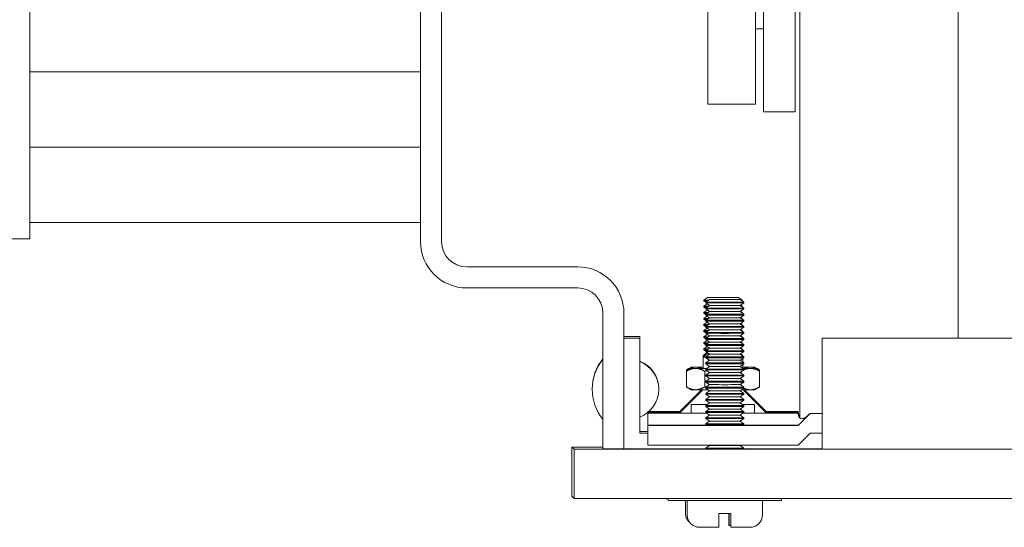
# Model space of a CAD drawing. Header units: inches. Extents: x 1 to 669, y 0 to 417.
# Tile 7 of 256: x 53.29 to 58.18, y 247.87 to 250.39. Entities that reach past the tile are written whole.
import ezdxf

# ---------------------------------------------------------------- set-up
doc = ezdxf.new("R2010")
doc.units = ezdxf.units.IN
doc.header["$LTSCALE"] = 12
doc.header["$MEASUREMENT"] = 0
doc.layers.add('X', color=1, linetype='CONTINUOUS')

msp = doc.modelspace()

# ---------------------------------------------------------------- linework, layer by layer
at = {"layer": 'X', "lineweight": 0}
for p, q in [((57.16196, 254.58501), (57.16196, 248.41399)), ((57.94936, 248.81087), (57.94936, 254.11924)), ((55.27734, 253.73134), (55.27734, 249.29054)), ((55.38194, 253.73134), (55.38194, 249.29054)), ((53.33534, 249.49244), (53.33534, 253.52944)), ((56.70527, 250.99702), (56.70527, 249.97465)), ((56.94149, 249.97465), (56.94149, 250.99702)), ((56.98086, 250.85804), (56.98086, 249.93648)), ((57.13834, 250.85804), (57.13834, 249.93648)), ((56.94149, 250.34833), (56.98086, 250.34833)), ((55.27734, 250.13594), (53.33534, 250.13594)), ((56.70527, 249.97465), (56.94149, 249.97465)), ((56.98086, 249.93648), (57.13834, 249.93648)), ((55.27734, 249.76094), (53.33534, 249.76094)), ((53.33534, 249.30494), (53.33534, 249.49244)), ((55.27734, 249.38594), (53.33534, 249.38594)), ((53.33534, 249.30494), (53.20234, 249.30494)), ((55.50694, 249.16554), (56.05834, 249.16554)), ((55.50694, 249.06094), (56.05834, 249.06094)), ((56.70367, 249.01315), (56.68507, 249.00013)), ((56.68507, 249.00013), (56.68507, 248.9959)), ((56.69425, 248.98947), (56.68507, 248.9959)), ((56.71285, 249.00397), (56.69425, 248.99095)), ((56.85647, 249.01315), (56.87507, 249.00013)), ((56.86565, 249.00397), (56.88425, 248.99095)), ((56.87507, 249.00013), (56.87507, 248.99737)), ((56.7017, 248.9815), (56.68507, 248.96985)), ((56.68507, 248.96985), (56.68507, 248.96562)), ((56.69425, 248.9592), (56.68507, 248.96562)), ((56.7017, 248.95122), (56.68507, 248.93958)), ((56.69425, 248.99095), (56.69425, 248.98672)), ((56.71285, 248.9737), (56.69425, 248.98672)), ((56.71285, 248.9737), (56.69425, 248.96067)), ((56.69425, 248.96067), (56.69425, 248.95644)), ((56.71285, 248.94342), (56.69425, 248.95644)), ((56.86565, 248.9737), (56.88425, 248.98672)), ((56.86565, 248.9737), (56.88425, 248.96067)), ((56.86565, 248.94342), (56.88425, 248.95644)), ((56.86761, 248.97507), (56.87507, 248.96985)), ((56.87507, 248.96985), (56.87507, 248.9671)), ((56.88425, 248.99095), (56.88425, 248.98672)), ((56.88425, 248.96067), (56.88425, 248.95644)), ((56.18334, 248.93594), (56.18334, 248.26094)), ((56.28794, 248.93594), (56.28794, 248.812)), ((56.68507, 248.93958), (56.68507, 248.93535)), ((56.69425, 248.92892), (56.68507, 248.93535)), ((56.7017, 248.92095), (56.68507, 248.9093)), ((56.68507, 248.9093), (56.68507, 248.90507)), ((56.69425, 248.89865), (56.68507, 248.90507)), ((56.71285, 248.94342), (56.69425, 248.9304)), ((56.69425, 248.9304), (56.69425, 248.92617)), ((56.71285, 248.91315), (56.69425, 248.92617)), ((56.71285, 248.91315), (56.69425, 248.90012)), ((56.69425, 248.90012), (56.69425, 248.89589)), ((56.86565, 248.94342), (56.88425, 248.9304)), ((56.86565, 248.91315), (56.88425, 248.92617)), ((56.86565, 248.91315), (56.88425, 248.90012)), ((56.86761, 248.9448), (56.87507, 248.93958)), ((56.86761, 248.91452), (56.87507, 248.9093)), ((56.87507, 248.93958), (56.87507, 248.93682)), ((56.87507, 248.9093), (56.87507, 248.90655)), ((56.88425, 248.9304), (56.88425, 248.92617)), ((56.88425, 248.90012), (56.88425, 248.89589)), ((56.7017, 248.89067), (56.68507, 248.87903)), ((56.68507, 248.87903), (56.68507, 248.8748)), ((56.69425, 248.86837), (56.68507, 248.8748)), ((56.7017, 248.8604), (56.68507, 248.84875)), ((56.68507, 248.84875), (56.68507, 248.84452)), ((56.71285, 248.88287), (56.69425, 248.89589)), ((56.71285, 248.88287), (56.69425, 248.86985)), ((56.69425, 248.86985), (56.69425, 248.86562)), ((56.71285, 248.8526), (56.69425, 248.86562)), ((56.71285, 248.8526), (56.69425, 248.83957)), ((56.86565, 248.88287), (56.88425, 248.89589)), ((56.86565, 248.88287), (56.88425, 248.86985)), ((56.86565, 248.8526), (56.88425, 248.86562)), ((56.86565, 248.8526), (56.88425, 248.83957)), ((56.86761, 248.88425), (56.87507, 248.87903)), ((56.86761, 248.85397), (56.87507, 248.84875)), ((56.87507, 248.87903), (56.87507, 248.87627)), ((56.87507, 248.84875), (56.87507, 248.846)), ((56.88425, 248.86985), (56.88425, 248.86562)), ((56.28794, 248.81997), (56.36668, 248.81997)), ((56.28794, 248.81163), (56.28794, 248.812)), ((56.28794, 248.81163), (56.36668, 248.81163)), ((56.28794, 248.26045), (56.28794, 248.81163)), ((56.36668, 248.81163), (56.36668, 248.81997)), ((56.36668, 248.81163), (56.36668, 248.33919)), ((56.69425, 248.8381), (56.68507, 248.84452)), ((56.7017, 248.83012), (56.68507, 248.81848)), ((56.68507, 248.81848), (56.68507, 248.81425)), ((56.69425, 248.80782), (56.68507, 248.81425)), ((56.7017, 248.79985), (56.68507, 248.7882)), ((56.69425, 248.83957), (56.69425, 248.83534)), ((56.71285, 248.82232), (56.69425, 248.83534)), ((56.71285, 248.82232), (56.69425, 248.8093)), ((56.69425, 248.8093), (56.69425, 248.80507)), ((56.71285, 248.79205), (56.69425, 248.80507)), ((56.86565, 248.82232), (56.88425, 248.83534)), ((56.86565, 248.82232), (56.88425, 248.8093)), ((56.86565, 248.79205), (56.88425, 248.80507)), ((56.86761, 248.8237), (56.87507, 248.81848)), ((56.87507, 248.81848), (56.87507, 248.81572)), ((56.88425, 248.83957), (56.88425, 248.83534)), ((56.88425, 248.8093), (56.88425, 248.80507)), ((57.2722, 248.8108), (57.2722, 248.81087)), ((60.75764, 248.81087), (57.2722, 248.81087)), ((57.2722, 248.25962), (57.2722, 248.8108)), ((60.75764, 248.80966), (57.2722, 248.8108)), ((56.68507, 248.7882), (56.68507, 248.78397)), ((56.69425, 248.77755), (56.68507, 248.78397)), ((56.7017, 248.76957), (56.68507, 248.75793)), ((56.68507, 248.75793), (56.68507, 248.7537)), ((56.69425, 248.74727), (56.68507, 248.7537)), ((56.71285, 248.79205), (56.69425, 248.77902)), ((56.69425, 248.77902), (56.69425, 248.77479)), ((56.71285, 248.76177), (56.69425, 248.77479)), ((56.71285, 248.76177), (56.69425, 248.74875)), ((56.86565, 248.79205), (56.88425, 248.77902)), ((56.86565, 248.76177), (56.88425, 248.77479)), ((56.86565, 248.76177), (56.88425, 248.74875)), ((56.86761, 248.79342), (56.87507, 248.7882)), ((56.86761, 248.76315), (56.87507, 248.75793)), ((56.87507, 248.7882), (56.87507, 248.78545)), ((56.87507, 248.75793), (56.87507, 248.75517)), ((56.88425, 248.77902), (56.88425, 248.77479)), ((56.69916, 248.74018), (56.68164, 248.72266)), ((56.69916, 248.73394), (56.68164, 248.71642)), ((56.68164, 248.72266), (56.68164, 248.71642)), ((56.68164, 248.71642), (56.68164, 248.6611)), ((56.6903, 248.73131), (56.68507, 248.72765)), ((56.68507, 248.72765), (56.68507, 248.72608)), ((56.69425, 248.74875), (56.69425, 248.74452)), ((56.71285, 248.7315), (56.69425, 248.74452)), ((56.71285, 248.7315), (56.69425, 248.71847)), ((56.69425, 248.71847), (56.69425, 248.71424)), ((56.71285, 248.70122), (56.69425, 248.71424)), ((56.71285, 248.70122), (56.69425, 248.6882)), ((56.86565, 248.7315), (56.88425, 248.74452)), ((56.86565, 248.7315), (56.88425, 248.71847)), ((56.86565, 248.70122), (56.88425, 248.71424)), ((56.86565, 248.70122), (56.88425, 248.6882)), ((56.86801, 248.73315), (56.87849, 248.72266)), ((56.86984, 248.73131), (56.87507, 248.72765)), ((56.87507, 248.72765), (56.87507, 248.72608)), ((56.87849, 248.72266), (56.87849, 248.7225)), ((56.87849, 248.71022), (56.87849, 248.69223)), ((56.88425, 248.74875), (56.88425, 248.74452)), ((56.88425, 248.71847), (56.88425, 248.71424)), ((56.59823, 248.64704), (56.59823, 248.65328)), ((56.62259, 248.66734), (56.59838, 248.65337)), ((56.62259, 248.6611), (56.59838, 248.64712)), ((56.69425, 248.6882), (56.69425, 248.68397)), ((56.71285, 248.67095), (56.69425, 248.68397)), ((56.71285, 248.67095), (56.69425, 248.65792)), ((56.69425, 248.65792), (56.69425, 248.65369)), ((56.71285, 248.64067), (56.69425, 248.65369)), ((56.86565, 248.67095), (56.88425, 248.68397)), ((56.86565, 248.67095), (56.88425, 248.65792)), ((56.86565, 248.64067), (56.88425, 248.65369)), ((56.87849, 248.67994), (56.87849, 248.66195)), ((56.88425, 248.6882), (56.88425, 248.68397)), ((56.88425, 248.65792), (56.88425, 248.65369)), ((56.93755, 248.66734), (56.96176, 248.65337)), ((56.93755, 248.6611), (56.96176, 248.64712)), ((56.96191, 248.64704), (56.96191, 248.65328)), ((56.59823, 248.56887), (56.59823, 248.64704)), ((56.68915, 248.56874), (56.68915, 248.64691)), ((56.71285, 248.64067), (56.69425, 248.62765)), ((56.69425, 248.62765), (56.69425, 248.62342)), ((56.71285, 248.6104), (56.69425, 248.62342)), ((56.71285, 248.6104), (56.69425, 248.59737)), ((56.86565, 248.64067), (56.88425, 248.62765)), ((56.86565, 248.6104), (56.88425, 248.62342)), ((56.86565, 248.6104), (56.88425, 248.59737)), ((56.87099, 248.63693), (56.87099, 248.64441)), ((56.87099, 248.60666), (56.87099, 248.61414)), ((56.88425, 248.62765), (56.88425, 248.62342)), ((56.96191, 248.56887), (56.96191, 248.64704)), ((56.67334, 248.55471), (56.56353, 248.4449)), ((56.67957, 248.5547), (56.56353, 248.43866)), ((56.62259, 248.5548), (56.59838, 248.56878)), ((56.69425, 248.59737), (56.69425, 248.59314)), ((56.71285, 248.58012), (56.69425, 248.59314)), ((56.71285, 248.58012), (56.69425, 248.5671)), ((56.69425, 248.5671), (56.69425, 248.56287)), ((56.71285, 248.54985), (56.69425, 248.56287)), ((56.86565, 248.58012), (56.88425, 248.59314)), ((56.86565, 248.58012), (56.88425, 248.5671)), ((56.86565, 248.54985), (56.88425, 248.56287)), ((56.87099, 248.57638), (56.87099, 248.58386)), ((56.88056, 248.5547), (56.9966, 248.43866)), ((56.88425, 248.59737), (56.88425, 248.59314)), ((56.88425, 248.5671), (56.88425, 248.56287)), ((56.8868, 248.55471), (56.9966, 248.4449)), ((56.93755, 248.5548), (56.96176, 248.56878)), ((56.71285, 248.54985), (56.69425, 248.53682)), ((56.69425, 248.53682), (56.69425, 248.53259)), ((56.71285, 248.51957), (56.69425, 248.53259)), ((56.71285, 248.51957), (56.69425, 248.50655)), ((56.69425, 248.50655), (56.69425, 248.50232)), ((56.86565, 248.54985), (56.88425, 248.53682)), ((56.86565, 248.51957), (56.88425, 248.53259)), ((56.86565, 248.51957), (56.88425, 248.50655)), ((56.88425, 248.53682), (56.88425, 248.53259)), ((56.88425, 248.50655), (56.88425, 248.50232)), ((56.62259, 248.48125), (56.62259, 248.43794)), ((56.71285, 248.4893), (56.69425, 248.50232)), ((56.71285, 248.4893), (56.69425, 248.47627)), ((56.69425, 248.47627), (56.69425, 248.47204)), ((56.71285, 248.45902), (56.69425, 248.47204)), ((56.71285, 248.45902), (56.69425, 248.446)), ((56.86565, 248.4893), (56.88425, 248.50232)), ((56.86565, 248.4893), (56.88425, 248.47627)), ((56.86565, 248.45902), (56.88425, 248.47204)), ((56.86565, 248.45902), (56.88425, 248.446)), ((56.88425, 248.47627), (56.88425, 248.47204)), ((56.93755, 248.48125), (56.93755, 248.43794)), ((56.40605, 248.44194), (56.40605, 248.43961)), ((56.40605, 248.43756), (56.40605, 248.43961)), ((56.40605, 248.43756), (56.70026, 248.43756)), ((56.40605, 248.37846), (56.40605, 248.43756)), ((56.41089, 248.446), (56.56463, 248.446)), ((56.56876, 248.44388), (56.48479, 248.44388)), ((56.56455, 248.43968), (56.48479, 248.43968)), ((56.69425, 248.446), (56.69425, 248.44177)), ((56.71285, 248.42875), (56.69425, 248.44177)), ((56.71285, 248.42875), (56.69425, 248.41572)), ((56.69425, 248.41572), (56.69425, 248.41149)), ((56.71285, 248.39847), (56.69425, 248.41149)), ((56.86565, 248.42875), (56.88425, 248.44177)), ((56.86565, 248.42875), (56.88425, 248.41572)), ((56.86565, 248.39847), (56.88425, 248.41149)), ((56.87824, 248.43756), (57.15409, 248.43756)), ((56.88425, 248.446), (56.88425, 248.44177)), ((56.88425, 248.41572), (56.88425, 248.41149)), ((57.07535, 248.44388), (56.99138, 248.44388)), ((56.9955, 248.446), (57.15409, 248.446)), ((57.07535, 248.43968), (56.99559, 248.43968)), ((57.15409, 248.446), (57.15409, 248.44395)), ((57.15409, 248.43961), (57.15409, 248.44395)), ((57.15409, 248.43961), (57.15409, 248.43756)), ((57.21314, 248.43689), (57.15409, 248.37783)), ((57.21314, 248.43751), (57.2722, 248.43751)), ((57.21314, 248.43689), (57.21314, 248.43751)), ((57.2722, 248.43689), (57.21314, 248.43689)), ((56.40605, 248.37846), (56.69819, 248.37846)), ((56.40605, 248.3779), (56.40605, 248.37846)), ((56.40605, 248.3779), (56.40605, 248.27947)), ((56.48479, 248.37783), (57.15409, 248.37783)), ((56.6984, 248.37831), (56.67304, 248.3783)), ((56.71285, 248.39847), (56.69425, 248.38545)), ((56.69425, 248.38545), (56.69425, 248.38122)), ((56.69888, 248.37798), (56.69425, 248.38122)), ((56.86565, 248.39847), (56.88425, 248.38545)), ((56.87963, 248.37798), (56.88425, 248.38122)), ((56.8803, 248.37846), (57.09841, 248.37846)), ((56.88425, 248.38545), (56.88425, 248.38122)), ((56.9683, 248.37806), (57.07445, 248.37821)), ((57.15409, 248.37783), (57.15409, 248.37841)), ((56.36668, 248.34753), (56.40605, 248.34753)), ((56.36668, 248.33919), (56.40605, 248.33919)), ((57.21314, 248.33846), (57.15409, 248.27941)), ((57.2722, 248.33846), (57.21314, 248.33846)), ((56.02944, 248.26983), (56.02944, 248.02523)), ((56.02944, 248.26983), (56.18334, 248.26983)), ((56.03987, 248.25939), (56.02944, 248.26983)), ((56.18334, 248.26094), (56.28794, 248.26094)), ((57.15409, 248.27941), (56.48479, 248.27941)), ((56.71285, 248.27737), (56.69425, 248.26435)), ((56.69425, 248.26435), (56.69425, 248.26012)), ((56.71285, 248.27737), (56.70994, 248.27941)), ((56.86565, 248.27737), (56.86856, 248.27941)), ((56.86565, 248.27737), (56.88425, 248.26435)), ((56.88425, 248.26435), (56.88425, 248.26012)), ((59.95116, 248.2594), (56.03987, 248.25939)), ((56.03987, 248.25939), (56.03987, 248.0148)), ((56.69425, 248.26045), (56.28794, 248.26045)), ((56.69439, 248.26002), (56.69425, 248.26012)), ((56.88411, 248.26002), (56.88425, 248.26012)), ((57.2722, 248.26045), (56.88425, 248.26045)), ((57.03904, 248.26023), (57.03882, 248.26045)), ((57.2722, 248.26023), (57.03904, 248.26023)), ((59.95116, 248.25962), (57.2722, 248.25962)), ((56.03987, 248.0148), (56.02944, 248.02523)), ((59.95116, 248.0148), (56.03987, 248.0148)), ((56.49907, 248.0148), (56.49907, 248.01315)), ((56.50825, 248.0148), (56.50825, 248.00397)), ((56.59357, 248.0038), (56.59357, 247.94115)), ((56.60275, 248.0038), (56.60275, 247.93197)), ((56.97575, 248.0038), (56.97575, 247.93197)), ((57.07025, 248.0148), (57.07025, 248.00397)), ((56.7594, 247.93882), (56.7594, 247.93182)), ((56.81909, 247.93882), (56.81909, 247.93212)), ((56.8194, 247.93182), (56.8194, 247.93882)), ((56.80997, 247.88025), (56.81017, 247.88005)), ((56.81915, 247.87107), (56.81935, 247.87087))]:
    msp.add_line(p, q, dxfattribs=at)
for centre, radius, start, end in [((55.50694, 249.29054), 0.2296, 180, 270), ((55.50694, 249.29054), 0.125, 180, 270), ((56.05834, 248.93594), 0.2296, 0, 90), ((56.05834, 248.93594), 0.125, 0, 90), ((56.36914, 248.55933), 0.23868, 141.11868, 180.27601), ((56.36914, 248.55703), 0.23868, 141.11868, 218.88132), ((56.31345, 248.55933), 0.14772, 359.55402, 68.87798), ((56.31345, 248.55703), 0.14772, 291.12202, 68.87798)]:
    msp.add_arc(centre, radius, start, end, dxfattribs=at)
at = {"layer": 'X', "lineweight": 0, "extrusion": (2.61763e-16, 3.46295e-14, -1)}
for centre in [(56.78007, 249.00013), (56.78007, 248.96985), (56.78007, 248.93958), (56.78007, 248.9093), (56.78007, 248.87903), (56.78007, 248.84875), (56.78007, 248.81848), (56.78007, 248.7882), (56.78007, 248.75793)]:
    msp.add_ellipse(centre, major_axis=(-0.095, 0), ratio=0.0008344, start_param=-0.6979472, end_param=0.0011917, dxfattribs=at)
at = {"layer": 'X', "lineweight": 0, "extrusion": (2.92734e-16, 2.92735e-16, -1)}
for centre, major_axis, ratio, start_param, end_param in [((56.78007, 248.9959), (-0.095, 0), 0.0000002, -0.0000002, 0.0008343), ((56.78007, 249.00013), (0.095, 0), 0.0008344, -0.0008344, 0.2874443), ((56.78007, 248.96562), (-0.095, 0), 0.0000002, -0.0000002, 0.0008343), ((56.78925, 248.99095), (-0.095, 0), 0.0008344, -1.5716308, 0.0011917), ((56.78925, 248.96067), (-0.095, 0), 0.0008344, -1.5716308, 0.0011917), ((56.78925, 248.98672), (-0.095, 0), 0.0000002, -0.0000002, 0.0008343), ((56.78925, 248.98672), (-0.095, 0), 0.0008344, -1.5716308, -0.0008344), ((56.78925, 248.95644), (-0.095, 0), 0.0000002, -0.0000002, 0.0008343), ((56.78925, 248.95644), (-0.095, 0), 0.0008344, -1.5716308, -0.0008344), ((56.78925, 248.99095), (0.095, 0), 0.0008344, -0.0008344, 1.5699619), ((56.78925, 248.96067), (0.095, 0), 0.0008344, -0.0008344, 1.5699619), ((56.78007, 248.96985), (0.095, 0), 0.0008344, -0.0008344, 0.2874443), ((56.78007, 248.93535), (-0.095, 0), 0.0000002, -0.0000002, 0.0008343), ((56.78007, 248.90507), (-0.095, 0), 0.0000002, -0.0000002, 0.0008343), ((56.78925, 248.9304), (-0.095, 0), 0.0008344, -1.5716308, 0.0011917), ((56.78925, 248.90012), (-0.095, 0), 0.0008344, -1.5716308, 0.0011917), ((56.78925, 248.92617), (-0.095, 0), 0.0000002, -0.0000002, 0.0008343), ((56.78925, 248.92617), (-0.095, 0), 0.0008344, -1.5716308, -0.0008344), ((56.78925, 248.9304), (0.095, 0), 0.0008344, -0.0008344, 1.5699619), ((56.78925, 248.90012), (0.095, 0), 0.0008344, -0.0008344, 1.5699619), ((56.78007, 248.93958), (0.095, 0), 0.0008344, -0.0008344, 0.2874443), ((56.78007, 248.9093), (0.095, 0), 0.0008344, -0.0008344, 0.2874443), ((56.78007, 248.8748), (-0.095, 0), 0.0000002, -0.0000002, 0.0008343), ((56.78925, 248.86985), (-0.095, 0), 0.0008344, -1.5716308, 0.0011917), ((56.78925, 248.89589), (-0.095, 0), 0.0000002, -0.0000002, 0.0008343), ((56.78925, 248.89589), (-0.095, 0), 0.0008344, -1.5716308, -0.0008344), ((56.78925, 248.86562), (-0.095, 0), 0.0000002, -0.0000002, 0.0008343), ((56.78925, 248.86562), (-0.095, 0), 0.0008344, -1.5716308, -0.0008344), ((56.78925, 248.86985), (0.095, 0), 0.0008344, -0.0008344, 1.5699619), ((56.78007, 248.87903), (0.095, 0), 0.0008344, -0.0008344, 0.2874443), ((56.78007, 248.84875), (0.095, 0), 0.0008344, -0.0008344, 0.2874443), ((56.78007, 248.84452), (-0.095, 0), 0.0000002, -0.0000002, 0.0008343), ((56.78007, 248.81425), (-0.095, 0), 0.0000002, -0.0000002, 0.0008343), ((56.78925, 248.83957), (-0.095, 0), 0.0008344, -1.5716308, 0.0011917), ((56.78925, 248.8093), (-0.095, 0), 0.0008344, -1.5716308, 0.0011917), ((56.78925, 248.83534), (-0.095, 0), 0.0000002, -0.0000002, 0.0008343), ((56.78925, 248.83534), (-0.095, 0), 0.0008344, -1.5716308, -0.0008344), ((56.78925, 248.80507), (-0.095, 0), 0.0000002, -0.0000002, 0.0008343), ((56.78925, 248.80507), (-0.095, 0), 0.0008344, -1.5716308, -0.0008344), ((56.78925, 248.83957), (0.095, 0), 0.0008344, -0.0008344, 1.5699619), ((56.78925, 248.8093), (0.095, 0), 0.0008344, -0.0008344, 1.5699619), ((56.78007, 248.81848), (0.095, 0), 0.0008344, -0.0008344, 0.2874443), ((56.78007, 248.78397), (-0.095, 0), 0.0000002, -0.0000002, 0.0008343), ((56.78007, 248.7537), (-0.095, 0), 0.0000002, -0.0000002, 0.0008343), ((56.78925, 248.77902), (-0.095, 0), 0.0008344, -1.5716308, 0.0011917), ((56.78925, 248.77479), (-0.095, 0), 0.0000002, -0.0000002, 0.0008343), ((56.78925, 248.77479), (-0.095, 0), 0.0008344, -1.5716308, -0.0008344), ((56.78925, 248.77902), (0.095, 0), 0.0008344, -0.0008344, 1.5699619), ((56.78007, 248.7882), (0.095, 0), 0.0008344, -0.0008344, 0.2874443), ((56.78007, 248.75793), (0.095, 0), 0.0008344, -0.0008344, 0.2874443), ((56.78925, 248.74875), (-0.095, 0), 0.0008344, -1.5716308, 0.0011917), ((56.78925, 248.71847), (-0.095, 0), 0.0008344, -1.5716308, 0.0011917), ((56.78925, 248.74452), (-0.095, 0), 0.0000002, -0.0000002, 0.0008343), ((56.78925, 248.74452), (-0.095, 0), 0.0008344, -1.5716308, -0.0008344), ((56.78925, 248.71424), (-0.095, 0), 0.0000002, -0.0000002, 0.0008343), ((56.78925, 248.71424), (-0.095, 0), 0.0008344, -1.5716308, -0.0008344), ((56.78925, 248.74875), (0.095, 0), 0.0008344, -0.0008344, 1.5699619), ((56.78925, 248.71847), (0.095, 0), 0.0008344, -0.0008344, 1.5699619), ((56.78007, 248.72765), (0.095, 0), 0.0008344, -0.0008344, 0.1810217), ((56.78925, 248.6882), (-0.095, 0), 0.0008344, -1.5716308, 0.0011917), ((56.78925, 248.65792), (-0.095, 0), 0.0008344, -1.5716308, 0.0011917), ((56.78925, 248.68397), (-0.095, 0), 0.0000002, -0.0000002, 0.0008343), ((56.78925, 248.68397), (-0.095, 0), 0.0008344, -1.5716308, -0.0008344), ((56.78925, 248.65369), (-0.095, 0), 0.0000002, -0.0000002, 0.0008343), ((56.78925, 248.65369), (-0.095, 0), 0.0008344, -1.5716308, -0.0008344), ((56.78925, 248.6882), (0.095, 0), 0.0008344, -0.0008344, 1.5699619), ((56.78925, 248.65792), (0.095, 0), 0.0008344, -0.0008344, 1.5699619), ((56.78925, 248.62765), (-0.095, 0), 0.0008344, -1.5716308, 0.0011917), ((56.78925, 248.62342), (-0.095, 0), 0.0000002, -0.0000002, 0.0008343), ((56.78925, 248.62342), (-0.095, 0), 0.0008344, -1.5716308, -0.0008344), ((56.78925, 248.62765), (0.095, 0), 0.0008344, -0.0008344, 1.5699619), ((56.78925, 248.59737), (-0.095, 0), 0.0008344, -1.5716308, 0.0011917), ((56.78925, 248.5671), (-0.095, 0), 0.0008344, -1.5716308, 0.0011917), ((56.78925, 248.59314), (-0.095, 0), 0.0000002, -0.0000002, 0.0008343), ((56.78925, 248.59314), (-0.095, 0), 0.0008344, -1.5716308, -0.0008344), ((56.78925, 248.56287), (-0.095, 0), 0.0000002, -0.0000002, 0.0008343), ((56.78925, 248.56287), (-0.095, 0), 0.0008344, -1.5716308, -0.0008344), ((56.78925, 248.59737), (0.095, 0), 0.0008344, -0.0008344, 1.5699619), ((56.78925, 248.5671), (0.095, 0), 0.0008344, -0.0008344, 1.5699619), ((56.78925, 248.53682), (-0.095, 0), 0.0008344, -1.5716308, 0.0011917), ((56.78925, 248.50655), (-0.095, 0), 0.0008344, -1.5716308, 0.0011917), ((56.78925, 248.53259), (-0.095, 0), 0.0000002, -0.0000002, 0.0008343), ((56.78925, 248.53259), (-0.095, 0), 0.0008344, -1.5716308, -0.0008344), ((56.78925, 248.53682), (0.095, 0), 0.0008344, -0.0008344, 1.5699619), ((56.78925, 248.50655), (0.095, 0), 0.0008344, -0.0008344, 1.5699619), ((56.78925, 248.47627), (-0.095, 0), 0.0008344, -1.5716308, 0.0011917), ((56.78925, 248.50232), (-0.095, 0), 0.0000002, -0.0000002, 0.0008343), ((56.78925, 248.50232), (-0.095, 0), 0.0008344, -1.5716308, -0.0008344), ((56.78925, 248.47204), (-0.095, 0), 0.0000002, -0.0000002, 0.0008343), ((56.78925, 248.47204), (-0.095, 0), 0.0008344, -1.5716308, -0.0008344), ((56.78925, 248.47627), (0.095, 0), 0.0008344, -0.0008344, 1.5699619), ((56.78925, 248.446), (-0.095, 0), 0.0008344, -1.5716308, 0.0011917), ((56.78925, 248.41572), (-0.095, 0), 0.0008344, -1.5716308, 0.0011917), ((56.78925, 248.44177), (-0.095, 0), 0.0000002, -0.0000002, 0.0008343), ((56.78925, 248.44177), (-0.095, 0), 0.0008344, -1.5716308, -0.0008344), ((56.78925, 248.41149), (-0.095, 0), 0.0000002, -0.0000002, 0.0008343), ((56.78925, 248.41149), (-0.095, 0), 0.0008344, -1.5716308, -0.0008344), ((56.78925, 248.446), (0.095, 0), 0.0008344, -0.0008344, 1.5699619), ((56.78925, 248.41572), (0.095, 0), 0.0008344, -0.0008344, 1.5699619), ((56.78925, 248.38545), (-0.095, 0), 0.0008344, -1.5716308, 0.0011917), ((56.78925, 248.38122), (-0.095, 0), 0.0000002, -0.0000002, 0.0008343), ((56.78925, 248.38122), (-0.095, 0), 0.0008344, -1.5716308, -0.0008344), ((56.78925, 248.38545), (0.095, 0), 0.0008344, -0.0008344, 1.5699619), ((56.78925, 248.26435), (-0.095, 0), 0.0008344, -1.5716308, 0.0011917), ((56.78925, 248.26435), (0.095, 0), 0.0008344, -0.0008344, 1.5699619), ((56.78925, 248.26012), (-0.095, 0), 0.0000002, -0.0000002, 0.0008343), ((56.78925, 248.26012), (-0.095, 0), 0.0008344, -1.5716308, -0.0008344)]:
    msp.add_ellipse(centre, major_axis=major_axis, ratio=ratio, start_param=start_param, end_param=end_param, dxfattribs=at)
at = {"layer": 'X', "lineweight": 0, "extrusion": (2.63351e-16, 1.38283e-15, -1)}
for centre in [(56.78007, 248.9959), (56.78007, 248.96562), (56.78007, 248.93535), (56.78007, 248.90507), (56.78007, 248.8748), (56.78007, 248.84452), (56.78007, 248.81425), (56.78007, 248.78397), (56.78007, 248.7537)]:
    msp.add_ellipse(centre, major_axis=(-0.095, 0), ratio=0.0008344, start_param=-0.5923841, end_param=-0.0008344, dxfattribs=at)
at = {"layer": 'X', "lineweight": 0, "extrusion": (2.92692e-16, 2.92692e-16, -1)}
for centre in [(56.78007, 249.01315), (56.78925, 249.00397)]:
    msp.add_ellipse(centre, major_axis=(0.0764, 0), ratio=0.0008344, start_param=-0.0008344, end_param=3.1427843, dxfattribs=at)
at = {"layer": 'X', "lineweight": 0, "extrusion": (2.92694e-16, 4.18011e-16, -1)}
for centre in [(56.78007, 249.01315), (56.78925, 249.00397)]:
    msp.add_ellipse(centre, major_axis=(0.0764, 0), ratio=0.0000001, start_param=-0.0000001, end_param=0.0003572, dxfattribs=at)
at = {"layer": 'X', "lineweight": 0, "extrusion": (2.92736e-16, 4.1807e-16, -1)}
for centre in [(56.78007, 249.00013), (56.78007, 248.96985), (56.78925, 248.99095), (56.78925, 248.96067), (56.78007, 248.93958), (56.78007, 248.9093), (56.78925, 248.9304), (56.78925, 248.90012), (56.78007, 248.87903), (56.78007, 248.84875), (56.78925, 248.86985), (56.78007, 248.81848), (56.78925, 248.83957), (56.78925, 248.8093), (56.78007, 248.7882), (56.78007, 248.75793), (56.78925, 248.77902), (56.78007, 248.72765), (56.78925, 248.74875), (56.78925, 248.71847), (56.78925, 248.6882), (56.78925, 248.65792), (56.78925, 248.62765), (56.78925, 248.59737), (56.78925, 248.5671), (56.78925, 248.53682), (56.78925, 248.50655), (56.78925, 248.47627), (56.78925, 248.446), (56.78925, 248.41572), (56.78925, 248.38545), (56.78925, 248.26435)]:
    msp.add_ellipse(centre, major_axis=(0.095, 0), ratio=0.0000001, start_param=-0.0000001, end_param=0.0003572, dxfattribs=at)
at = {"layer": 'X', "lineweight": 0, "extrusion": (2.92692e-16, -4.18008e-16, -1)}
for centre in [(56.78925, 248.9737), (56.78925, 248.94342), (56.78925, 248.91315), (56.78925, 248.88287), (56.78925, 248.8526), (56.78925, 248.82232), (56.78925, 248.79205), (56.78925, 248.76177), (56.78925, 248.7315), (56.78925, 248.70122), (56.78925, 248.67095), (56.78925, 248.64067), (56.78925, 248.6104), (56.78925, 248.58012), (56.78925, 248.54985), (56.78925, 248.51957), (56.78925, 248.4893), (56.78925, 248.45902), (56.78925, 248.42875), (56.78925, 248.39847), (56.78925, 248.27737)]:
    msp.add_ellipse(centre, major_axis=(0.0764, 0), ratio=0.0008344, start_param=0.0011917, end_param=3.140401, dxfattribs=at)
at = {"layer": 'X', "lineweight": 0, "extrusion": (2.92769e-16, -2.61833e-26, -1)}
for centre in [(56.78925, 248.98672), (56.78925, 248.77479), (56.78925, 248.56287)]:
    msp.add_ellipse(centre, major_axis=(0.095, 0), ratio=0.0008344, start_param=0, end_param=1.5699619, dxfattribs=at)
at = {"layer": 'X', "lineweight": 0, "extrusion": (2.92769e-16, -2.62271e-26, -1)}
msp.add_ellipse((56.78925, 248.95644), major_axis=(0.095, 0), ratio=0.0008344, start_param=0, end_param=1.5699619, dxfattribs=at)
at = {"layer": 'X', "lineweight": 0, "extrusion": (2.92769e-16, 5.25435e-26, -1)}
msp.add_ellipse((56.78925, 248.92617), major_axis=(0.095, 0), ratio=0.0008344, start_param=0, end_param=1.5699619, dxfattribs=at)
at = {"layer": 'X', "lineweight": 0, "extrusion": (2.92769e-16, 1.3127e-25, -1)}
msp.add_ellipse((56.78925, 248.89589), major_axis=(0.095, 0), ratio=0.0008344, start_param=0, end_param=1.5699619, dxfattribs=at)
at = {"layer": 'X', "lineweight": 0, "extrusion": (2.92769e-16, 1.57469e-25, -1)}
msp.add_ellipse((56.78925, 248.86562), major_axis=(0.095, 0), ratio=0.0008344, start_param=0, end_param=1.5699619, dxfattribs=at)
at = {"layer": 'X', "lineweight": 0, "extrusion": (2.92769e-16, -1.57395e-25, -1)}
msp.add_ellipse((56.78925, 248.83534), major_axis=(0.095, 0), ratio=0.0008344, start_param=0, end_param=1.5699619, dxfattribs=at)
at = {"layer": 'X', "lineweight": 0, "extrusion": (2.92769e-16, -5.24693e-26, -1)}
for centre in [(56.78925, 248.80507), (56.78925, 248.59314), (56.78925, 248.38122)]:
    msp.add_ellipse(centre, major_axis=(0.095, 0), ratio=0.0008344, start_param=0, end_param=1.5699619, dxfattribs=at)
at = {"layer": 'X', "lineweight": 0, "extrusion": (3.13498e-16, -4.01399e-14, -1)}
msp.add_ellipse((56.78007, 248.72266), major_axis=(-0.09843, 0), ratio=0.0008344, start_param=-0.3572119, end_param=0.0008344, dxfattribs=at)
at = {"layer": 'X', "lineweight": 0, "extrusion": (3.14919e-16, 1.81255e-14, -1)}
msp.add_ellipse((56.78007, 248.71642), major_axis=(-0.09843, 0), ratio=0.0008344, start_param=-0.5116373, end_param=0.0008344, dxfattribs=at)
at = {"layer": 'X', "lineweight": 0, "extrusion": (2.8739e-16, 6.30366e-14, -1)}
msp.add_ellipse((56.78007, 248.72765), major_axis=(-0.095, 0), ratio=0.0008344, start_param=-0.1810217, end_param=0.0011917, dxfattribs=at)
at = {"layer": 'X', "lineweight": 0, "extrusion": (3.0826e-16, -2.93515e-14, -1)}
msp.add_ellipse((56.78007, 248.73394), major_axis=(-0.08091, 0), ratio=0.0008344, start_param=-0.5087174, end_param=0.506334, dxfattribs=at)
at = {"layer": 'X', "lineweight": 0, "extrusion": (2.74255e-16, 5.9667e-14, -1)}
msp.add_ellipse((56.78007, 248.74018), major_axis=(-0.08091, 0), ratio=0.0008344, start_param=-0.1795833, end_param=0.1771999, dxfattribs=at)
at = {"layer": 'X', "lineweight": 0, "extrusion": (2.92769e-16, 2.63012e-26, -1)}
msp.add_ellipse((56.78925, 248.74452), major_axis=(0.095, 0), ratio=0.0008344, start_param=0, end_param=1.5699619, dxfattribs=at)
at = {"layer": 'X', "lineweight": 0, "extrusion": (2.92769e-16, -2.62407e-25, -1)}
for centre in [(56.78925, 248.71424), (56.78925, 248.50232)]:
    msp.add_ellipse(centre, major_axis=(0.095, 0), ratio=0.0008344, start_param=0, end_param=1.5699619, dxfattribs=at)
at = {"layer": 'X', "lineweight": 0, "extrusion": (2.92737e-16, 2.92737e-16, -1)}
msp.add_ellipse((56.78007, 248.72266), major_axis=(0.09843, 0), ratio=0.0008344, start_param=-0.0008344, end_param=0.0665977, dxfattribs=at)
at = {"layer": 'X', "lineweight": 0, "extrusion": (3.17077e-16, -2.45068e-14, -1)}
for centre, major_axis, end_param in [((56.78007, 248.66734), (-0.15748, 0), 0.5235988), ((56.78007, 248.6611), (-0.15748, 0), 0.5235988), ((56.78007, 248.66734), (0.15748, 0), 0.5235988), ((56.78007, 248.6611), (0.15748, 0), 0.5235988), ((56.78007, 248.5548), (-0.15748, 0), -0.0014453)]:
    msp.add_ellipse(centre, major_axis=major_axis, ratio=0.0008344, start_param=-0.5235988, end_param=end_param, dxfattribs=at)
at = {"layer": 'X', "lineweight": 0, "extrusion": (3.17077e-16, 2.45068e-14, -1)}
for centre, major_axis, end_param in [((56.78007, 248.66734), (0.15748, 0), -2.2459279), ((56.78007, 248.6611), (0.15748, 0), -2.2459279), ((56.78007, 248.66734), (-0.15748, 0), -2.2459279), ((56.78007, 248.6611), (-0.15748, 0), -2.2570159), ((56.78007, 248.5548), (-0.15748, 0), -2.1986582)]:
    msp.add_ellipse(centre, major_axis=major_axis, ratio=0.0008344, start_param=-2.6179939, end_param=end_param, dxfattribs=at)
at = {"layer": 'X', "lineweight": 0, "extrusion": (3.1653e-16, -3.31351e-14, -1)}
for major_axis in [(-0.15748, 0), (0.15748, 0)]:
    msp.add_ellipse((56.78007, 248.66734), major_axis=major_axis, ratio=0.0008344, start_param=-0.8956648, end_param=-0.5235988, dxfattribs=at)
at = {"layer": 'X', "lineweight": 0, "extrusion": (3.17421e-16, 1.69356e-14, -1)}
msp.add_ellipse((56.78007, 248.6611), major_axis=(-0.15748, 0), ratio=0.0008344, start_param=-1.0272843, end_param=-0.5235988, dxfattribs=at)
at = {"layer": 'X', "lineweight": 0, "extrusion": (2.54176e-16, 3.04117e-15, -1)}
msp.add_ellipse((56.78007, 248.6611), major_axis=(-0.09843, 0), ratio=0.0008344, start_param=-0.5979861, end_param=0, dxfattribs=at)
at = {"layer": 'X', "lineweight": 0, "extrusion": (2.92769e-16, -2.62364e-25, -1)}
msp.add_ellipse((56.78925, 248.68397), major_axis=(0.095, 0), ratio=0.0008344, start_param=0, end_param=1.5699619, dxfattribs=at)
at = {"layer": 'X', "lineweight": 0, "extrusion": (2.92769e-16, -2.09879e-25, -1)}
msp.add_ellipse((56.78925, 248.65369), major_axis=(0.095, 0), ratio=0.0008344, start_param=0, end_param=1.5699619, dxfattribs=at)
at = {"layer": 'X', "lineweight": 0, "extrusion": (3.16277e-16, -3.64358e-14, -1)}
msp.add_ellipse((56.78007, 248.6611), major_axis=(0.15748, 0), ratio=0.0008344, start_param=-0.8869602, end_param=-0.5235988, dxfattribs=at)
at = {"layer": 'X', "lineweight": 0, "extrusion": (2.92769e-16, -1.57438e-25, -1)}
msp.add_ellipse((56.78925, 248.62342), major_axis=(0.095, 0), ratio=0.0008344, start_param=0, end_param=1.5699619, dxfattribs=at)
at = {"layer": 'X', "lineweight": 0, "extrusion": (3.16215e-16, 3.72007e-14, -1)}
msp.add_ellipse((56.78007, 248.5548), major_axis=(-0.15748, 0), ratio=0.0008344, start_param=-1.0806456, end_param=-0.5235988, dxfattribs=at)
at = {"layer": 'X', "lineweight": 0, "extrusion": (2.92771e-16, -5.07095e-16, -1)}
msp.add_ellipse((56.78007, 248.5548), major_axis=(0.15748, 0), ratio=0.0008344, start_param=0.0014453, end_param=0.5235988, dxfattribs=at)
at = {"layer": 'X', "lineweight": 0, "extrusion": (2.92769e-16, 5.24997e-26, -1)}
msp.add_ellipse((56.78925, 248.53259), major_axis=(0.095, 0), ratio=0.0008344, start_param=0, end_param=1.5699619, dxfattribs=at)
at = {"layer": 'X', "lineweight": 0, "extrusion": (3.17098e-16, 2.4115e-14, -1)}
msp.add_ellipse((56.78007, 248.48125), major_axis=(-0.15748, 0), ratio=0.0008344, start_param=-1.0461666, end_param=1.04855, dxfattribs=at)
at = {"layer": 'X', "lineweight": 0, "extrusion": (3.31839e-16, 2.17861e-14, -1)}
msp.add_ellipse((56.78007, 248.48125), major_axis=(-0.11811, 0), ratio=0.0008344, start_param=-0.840126, end_param=0.8425093, dxfattribs=at)
at = {"layer": 'X', "lineweight": 0, "extrusion": (2.92769e-16, 1.31226e-25, -1)}
msp.add_ellipse((56.78925, 248.47204), major_axis=(0.095, 0), ratio=0.0008344, start_param=0, end_param=1.5699619, dxfattribs=at)
at = {"layer": 'X', "lineweight": 0, "extrusion": (3.16842e-16, -2.85346e-14, -1)}
msp.add_ellipse((56.78007, 248.48125), major_axis=(0.15748, 0), ratio=0.0008344, start_param=-0.9077865, end_param=0.9054031, dxfattribs=at)
at = {"layer": 'X', "lineweight": 0, "extrusion": (2.60031e-16, 4.50562e-14, -1)}
msp.add_ellipse((56.78007, 248.48125), major_axis=(0.11811, 0), ratio=0.0008344, start_param=-0.6072363, end_param=0.6048529, dxfattribs=at)
at = {"layer": 'X', "lineweight": 0}
for centre, major_axis, ratio, start_param, end_param in [((56.48479, 248.43961), (-0.07874, 0), 0.0008344, -1.5707963, 0), ((56.78007, 248.4449), (-0.21654, 0), 0.0008344, -0.0008344, 0.2398535), ((56.78007, 248.4449), (0.21654, 0), 0.0008344, -0.2398535, 0.2415224), ((57.07535, 248.43961), (0.07874, 0), 0.0008344, 0, 1.5707963), ((57.21314, 248.43756), (0, 0.0591), 0.9991667, 1.5707967, 1.6264672), ((57.21314, 248.43756), (-0.05906, -0.05906), 0.0004172, 1.5147086, 1.5703791), ((56.78007, 248.37814), (-0.21654, 0), 0.0008344, -1.0537733, 2.6245696), ((56.93755, 248.37828), (0.15748, 0), 0.0008344, -0.5170231, 1.943413), ((57.04273, 248.37836), (-0.11136, -0.00005), 0.0007226, -3.141593, -2.0943954), ((56.48479, 248.27947), (-0.07874, 0), 0.0008344, 0, 1.5707963), ((56.78925, 247.93897), (0.1865, 0), 0.0008344, -1.7315217, -1.5699619), ((56.78925, 247.93897), (0.1865, 0), 0.0008344, -1.5699619, -1.4084021)]:
    msp.add_ellipse(centre, major_axis=major_axis, ratio=ratio, start_param=start_param, end_param=end_param, dxfattribs=at)
at = {"layer": 'X', "lineweight": 0, "extrusion": (2.92769e-16, 1.02757e-28, -1)}
msp.add_ellipse((56.48479, 248.44395), major_axis=(-0.07874, 0), ratio=0.0008344, start_param=-1.5707963, end_param=-0.2486735, dxfattribs=at)
at = {"layer": 'X', "lineweight": 0, "extrusion": (2.92769e-16, 3.39712e-23, -1)}
msp.add_ellipse((56.78007, 248.43866), major_axis=(-0.21654, 0), ratio=0.0008344, start_param=0, end_param=0.0008344, dxfattribs=at)
at = {"layer": 'X', "lineweight": 0, "extrusion": (3.62397e-16, -1.25731e-14, -1)}
msp.add_ellipse((56.78007, 248.43866), major_axis=(-0.21654, 0), ratio=0.0008344, start_param=-0.7564564, end_param=0, dxfattribs=at)
at = {"layer": 'X', "lineweight": 0, "extrusion": (3.17277e-16, 2.04582e-14, -1)}
msp.add_ellipse((56.78007, 248.43794), major_axis=(-0.15748, 0), ratio=0.0008344, start_param=-1.0365464, end_param=0, dxfattribs=at)
at = {"layer": 'X', "lineweight": 0, "extrusion": (2.92769e-16, -1.83637e-25, -1)}
msp.add_ellipse((56.78925, 248.44177), major_axis=(0.095, 0), ratio=0.0008344, start_param=0, end_param=1.5699619, dxfattribs=at)
at = {"layer": 'X', "lineweight": 0, "extrusion": (2.92769e-16, -1.0491e-25, -1)}
msp.add_ellipse((56.78925, 248.41149), major_axis=(0.095, 0), ratio=0.0008344, start_param=0, end_param=1.5699619, dxfattribs=at)
at = {"layer": 'X', "lineweight": 0, "extrusion": (2.92769e-16, 4.99188e-29, -1)}
msp.add_ellipse((56.78007, 248.43794), major_axis=(0.15748, 0), ratio=0.0008344, start_param=0, end_param=0.8945605, dxfattribs=at)
at = {"layer": 'X', "lineweight": 0, "extrusion": (2.92787e-16, 2.92787e-16, -1)}
msp.add_ellipse((56.78007, 248.43866), major_axis=(0.21654, 0), ratio=0.0008344, start_param=-0.0008344, end_param=0.7564564, dxfattribs=at)
at = {"layer": 'X', "lineweight": 0, "extrusion": (2.92769e-16, -2.91949e-30, -1)}
msp.add_ellipse((57.07535, 248.44395), major_axis=(0.07874, 0), ratio=0.0008344, start_param=0, end_param=1.5707963, dxfattribs=at)
at = {"layer": 'X', "lineweight": 0, "extrusion": (2.92769e-16, 4.90891e-24, -1)}
msp.add_ellipse((57.21314, 248.446), major_axis=(-0.05906, 0), ratio=0.9991653, start_param=-0.0556752, end_param=-0.0000047, dxfattribs=at)
at = {"layer": 'X', "lineweight": 0, "extrusion": (2.92769e-16, 4.43361e-25, -1)}
msp.add_ellipse((56.48479, 248.3779), major_axis=(-0.07874, 0), ratio=0.0008344, start_param=-1.5707963, end_param=0, dxfattribs=at)
at = {"layer": 'X', "lineweight": 0, "extrusion": (2.92769e-16, -2.36121e-25, -1)}
msp.add_ellipse((56.78925, 248.26012), major_axis=(0.095, 0), ratio=0.0008344, start_param=0, end_param=1.5699619, dxfattribs=at)
at = {"layer": 'X', "lineweight": 0, "extrusion": (2.86644e-16, 9.00228e-14, -1)}
msp.add_ellipse((56.78007, 248.01315), major_axis=(-0.281, 0), ratio=0.0008344, start_param=-0.2562964, end_param=0, dxfattribs=at)
at = {"layer": 'X', "lineweight": 0, "extrusion": (2.92754e-16, 2.92754e-16, -1)}
msp.add_ellipse((56.78925, 248.00397), major_axis=(-0.281, 0), ratio=0.0008344, start_param=-1.5716308, end_param=0, dxfattribs=at)
at = {"layer": 'X', "lineweight": 0, "extrusion": (2.92769e-16, -9.75034e-26, -1)}
msp.add_ellipse((56.78925, 248.00397), major_axis=(0.281, 0), ratio=0.0008344, start_param=0, end_param=1.5699619, dxfattribs=at)
at = {"layer": 'X', "lineweight": 0}
for points, weights in [([(56.64369, 248.66728), (56.62259, 248.66731), (56.59823, 248.65328)], [1.80107349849, 1.80107349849, 1.67176223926]), ([(56.64369, 248.66104), (56.62259, 248.66107), (56.59823, 248.64704)], [1.80107349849, 1.80107349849, 1.67176223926]), ([(56.59823, 248.65328), (56.5983, 248.65332), (56.59838, 248.65337)], [1.67176223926, 1.67213594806, 1.67250857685]), ([(56.67286, 248.6612), (56.6578, 248.66726), (56.64369, 248.66728)], [1.74319445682, 1.80107349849, 1.80107349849]), ([(56.68915, 248.64691), (56.66479, 248.66101), (56.64369, 248.66104)], [1.67176223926, 1.80107349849, 1.80107349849]), ([(56.91645, 248.66104), (56.90095, 248.66101), (56.88419, 248.65366)], [1.80107349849, 1.80107349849, 1.73124049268]), ([(56.91645, 248.66728), (56.90234, 248.66726), (56.88728, 248.6612)], [1.80107349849, 1.80107349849, 1.74319445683]), ([(56.96191, 248.65328), (56.93755, 248.66731), (56.91645, 248.66728)], [1.67176223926, 1.80107349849, 1.80107349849]), ([(56.96191, 248.64704), (56.93755, 248.66107), (56.91645, 248.66104)], [1.67176223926, 1.80107349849, 1.80107349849]), ([(56.96176, 248.65337), (56.96184, 248.65332), (56.96191, 248.65328)], [1.67250857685, 1.67213594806, 1.67176223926]), ([(56.59823, 248.64704), (56.5983, 248.64708), (56.59838, 248.64712)], [1.67176223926, 1.67213594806, 1.67250857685]), ([(56.69977, 248.64983), (56.69453, 248.64846), (56.68915, 248.64691)], [1.69711516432, 1.6851296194, 1.67176223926]), ([(56.96176, 248.64712), (56.96184, 248.64708), (56.96191, 248.64704)], [1.67250857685, 1.67213594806, 1.67176223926]), ([(56.64369, 248.55474), (56.62259, 248.55477), (56.59823, 248.56887)], [1.80107349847, 1.80107349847, 1.67176223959]), ([(56.68915, 248.56874), (56.66479, 248.55471), (56.64369, 248.55474)], [1.67176223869, 1.80107349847, 1.80107349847]), ([(56.69445, 248.56724), (56.69182, 248.56797), (56.68915, 248.56874)], [1.68463671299, 1.67836821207, 1.67176223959]), ([(56.91645, 248.55474), (56.90063, 248.55471), (56.88349, 248.56234)], [1.80107349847, 1.80107349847, 1.72839405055]), ([(56.96191, 248.56887), (56.93755, 248.55477), (56.91645, 248.55474)], [1.67176223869, 1.80107349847, 1.80107349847])]:
    msp.add_rational_spline(points, weights, degree=2, dxfattribs=at)
for points, knots in [([(57.15418, 248.44272), (57.1546, 248.43611), (57.15626, 248.42931), (57.16026, 248.4241), (57.16106, 248.42324), (57.16196, 248.42248)], [-0.878063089, -0.878063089, -0.878063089, -0.878063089, -0.80960237, -0.80960237, -0.795490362, -0.795490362, -0.795490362, -0.795490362]), ([(57.20985, 248.43423), (57.20935, 248.43372), (57.20885, 248.43322), (57.20272, 248.42722), (57.19628, 248.4216), (57.18663, 248.41539), (57.18341, 248.41368), (57.17718, 248.41133), (57.17417, 248.41068), (57.16859, 248.41069), (57.16615, 248.41134), (57.16198, 248.4137), (57.16025, 248.41541), (57.15611, 248.42164), (57.15474, 248.42726), (57.15424, 248.43327), (57.15421, 248.43377), (57.15418, 248.43427)], [-0.88486969, -0.88486969, -0.88486969, -0.88486969, -0.87952346, -0.87952346, -0.81939397, -0.81939397, -0.78932923, -0.78932923, -0.75926448, -0.75926448, -0.72919973, -0.72919973, -0.69913499, -0.69913499, -0.6390055, -0.6390055, -0.63365927, -0.63365927, -0.63365927, -0.63365927]), ([(56.61627, 247.89368), (56.61454, 247.89507), (56.61289, 247.89656), (56.60676, 247.90272), (56.60288, 247.90811), (56.5971, 247.9197), (56.59511, 247.92605), (56.59378, 247.93533), (56.59357, 247.93825), (56.59357, 247.94115)], [0.203663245, 0.203663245, 0.203663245, 0.203663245, 0.210294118, 0.210294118, 0.229729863, 0.229729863, 0.249166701, 0.249166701, 0.257879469, 0.257879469, 0.257879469, 0.257879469]), ([(56.75935, 247.87087), (56.74616, 247.87087), (56.73334, 247.87088), (56.71063, 247.87089), (56.7004, 247.8709), (56.68351, 247.87091), (56.67664, 247.87092), (56.66946, 247.87094), (56.66756, 247.87094), (56.6654, 247.87095), (56.66479, 247.87096), (56.66388, 247.87096), (56.66357, 247.87096), (56.66296, 247.87097), (56.66278, 247.87098), (56.6623, 247.87099), (56.66209, 247.87099), (56.66162, 247.87101), (56.6614, 247.87101), (56.6609, 247.87104), (56.66062, 247.87105), (56.65973, 247.8711), (56.65907, 247.87115), (56.65765, 247.87127), (56.65687, 247.87135), (56.65402, 247.87171), (56.65194, 247.87209), (56.64516, 247.87367), (56.64052, 247.87536), (56.63042, 247.88047), (56.62506, 247.88437), (56.61594, 247.89354), (56.61206, 247.89893), (56.60628, 247.91053), (56.60429, 247.91687), (56.60296, 247.92616), (56.60275, 247.92907), (56.60275, 247.93197)], [0, 0, 0, 0, 0.04073501, 0.04073501, 0.08074049, 0.08074049, 0.12080966, 0.12080966, 0.14076376, 0.14076376, 0.15121652, 0.15121652, 0.15905131, 0.15905131, 0.16199382, 0.16199382, 0.16359768, 0.16359768, 0.16461386, 0.16461386, 0.16562726, 0.16562726, 0.16766299, 0.16766299, 0.17000489, 0.17000489, 0.17633182, 0.17633182, 0.1909203, 0.1909203, 0.21029412, 0.21029412, 0.22972986, 0.22972986, 0.2491667, 0.2491667, 0.25787947, 0.25787947, 0.25787947, 0.25787947]), ([(56.7594, 247.93182), (56.7594, 247.92433), (56.7594, 247.91552), (56.7594, 247.90166), (56.75939, 247.89417), (56.75938, 247.8835), (56.75938, 247.87847), (56.75936, 247.87264), (56.75936, 247.87087), (56.75935, 247.87087)], [0, 0, 0, 0, 0.0570489, 0.0570489, 0.11448136, 0.11448136, 0.17259877, 0.17259877, 0.23173337, 0.23173337, 0.23173337, 0.23173337]), ([(56.80992, 247.93882), (56.80992, 247.93189), (56.80992, 247.92418), (56.80992, 247.911), (56.80993, 247.90347), (56.80994, 247.89283), (56.80994, 247.88783), (56.80995, 247.88203), (56.80996, 247.88026), (56.80997, 247.88025)], [0.00620752, 0.00620752, 0.00620752, 0.00620752, 0.05733322, 0.05733322, 0.11505567, 0.11505567, 0.17289066, 0.17289066, 0.23187048, 0.23187048, 0.23187048, 0.23187048]), ([(56.81017, 247.88005), (56.81018, 247.88005), (56.81019, 247.8818), (56.8102, 247.88757), (56.8102, 247.89256), (56.81021, 247.90319), (56.81022, 247.9107), (56.81022, 247.92396), (56.81022, 247.93181), (56.81022, 247.93882)], [0.70352671, 0.70352671, 0.70352671, 0.70352671, 0.76236943, 0.76236943, 0.82020443, 0.82020443, 0.87792688, 0.87792688, 0.92980858, 0.92980858, 0.92980858, 0.92980858]), ([(56.81909, 247.93212), (56.81909, 247.9246), (56.8191, 247.91575), (56.8191, 247.90182), (56.81911, 247.89429), (56.81911, 247.88365), (56.81912, 247.87865), (56.81913, 247.87285), (56.81914, 247.87108), (56.81915, 247.87107)], [0, 0, 0, 0, 0.05733322, 0.05733322, 0.11505567, 0.11505567, 0.17289066, 0.17289066, 0.23187048, 0.23187048, 0.23187048, 0.23187048]), ([(56.97575, 247.93197), (56.97575, 247.92538), (56.97465, 247.9187), (56.97047, 247.90632), (56.96737, 247.90044), (56.95958, 247.8901), (56.95478, 247.88549), (56.94413, 247.87812), (56.93813, 247.87526), (56.92884, 247.87254), (56.92569, 247.87188), (56.92125, 247.8713), (56.91993, 247.87118), (56.9184, 247.87108), (56.91809, 247.87106), (56.91757, 247.87104), (56.91737, 247.87103), (56.9169, 247.87101), (56.91666, 247.871), (56.91626, 247.87099), (56.9161, 247.87098), (56.91574, 247.87098), (56.91557, 247.87097), (56.91506, 247.87097), (56.9148, 247.87096), (56.91362, 247.87096), (56.91246, 247.87095), (56.90866, 247.87094), (56.9057, 247.87093), (56.89589, 247.87091), (56.88763, 247.87091), (56.86837, 247.87089), (56.85722, 247.87088), (56.83701, 247.87087), (56.82828, 247.87087), (56.81935, 247.87087)], [0, 0, 0, 0, 0.01978277, 0.01978277, 0.03920725, 0.03920725, 0.05864458, 0.05864458, 0.078081, 0.078081, 0.08768236, 0.08768236, 0.0915779, 0.0915779, 0.09263514, 0.09263514, 0.0934269, 0.0934269, 0.094657, 0.094657, 0.09601025, 0.09601025, 0.09839455, 0.09839455, 0.10466823, 0.10466823, 0.12350746, 0.12350746, 0.14858923, 0.14858923, 0.18996178, 0.18996178, 0.23009818, 0.23009818, 0.25768639, 0.25768639, 0.25768639, 0.25768639]), ([(56.81935, 247.87087), (56.81936, 247.87087), (56.81936, 247.87262), (56.81938, 247.87839), (56.81938, 247.88338), (56.81939, 247.89401), (56.8194, 247.90152), (56.8194, 247.91544), (56.8194, 247.92429), (56.8194, 247.93182)], [0.70352671, 0.70352671, 0.70352671, 0.70352671, 0.76236943, 0.76236943, 0.82020443, 0.82020443, 0.87792688, 0.87792688, 0.9352601, 0.9352601, 0.9352601, 0.9352601])]:
    msp.add_open_spline(points, degree=3, knots=knots, dxfattribs=at)
msp.add_open_spline([(56.81912, 247.88005), (56.81617, 247.88005), (56.81318, 247.88005), (56.81017, 247.88005)], degree=3, dxfattribs=at)

doc.saveas('drawing.dxf')
